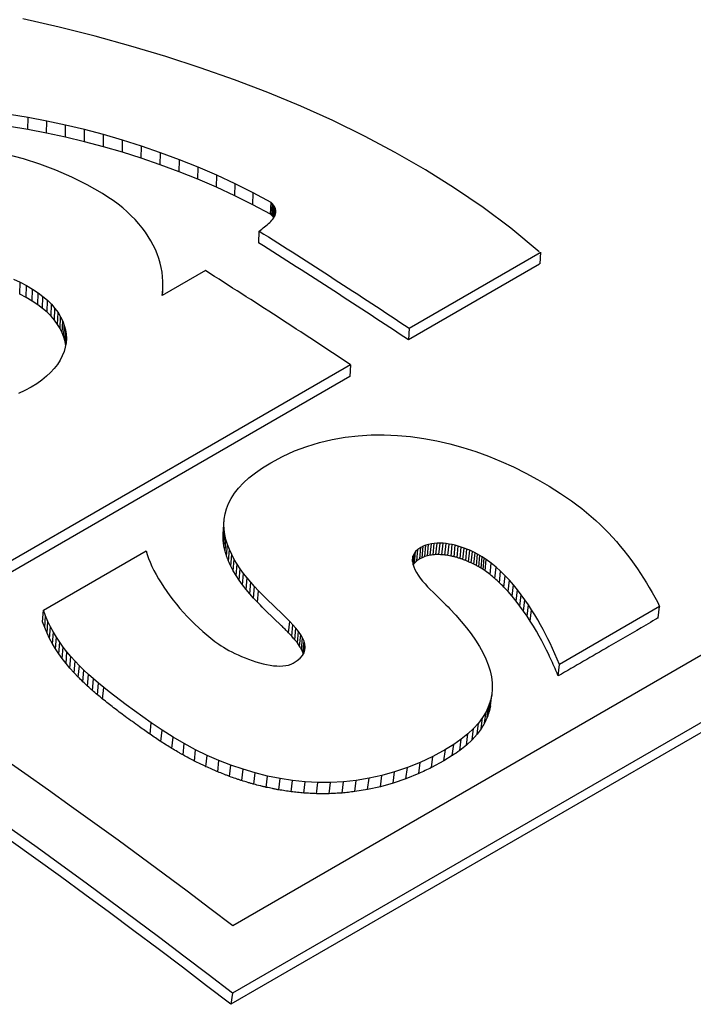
# Model space of a CAD drawing. Header units: millimetres. Extents: x 8 to 428, y 12 to 219.
# Tile 47 of 57: x 386.32 to 388.59, y 100.13 to 103.43. Entities that reach past the tile are written whole.
import ezdxf

# ---------------------------------------------------------------- set-up
doc = ezdxf.new("R2010")
doc.units = ezdxf.units.MM

msp = doc.modelspace()

# ---------------------------------------------------------------- linework, layer by layer
at = {"color": 7, "linetype": 'Continuous', "lineweight": 30}
for p, q in [((386.4564, 103.4085), (386.3344, 103.4368)), ((392.3626, 103.4624), (387.0401, 100.3898)), ((386.5772, 103.378), (386.4564, 103.4085)), ((392.704, 103.4338), (387.0385, 100.1632)), ((386.6966, 103.3453), (386.5772, 103.378)), ((392.6986, 103.3966), (387.0331, 100.126)), ((386.8145, 103.3101), (386.6966, 103.3453)), ((386.9307, 103.2725), (386.8145, 103.3101)), ((387.0451, 103.2323), (386.9307, 103.2725)), ((387.1577, 103.1893), (387.0451, 103.2323)), ((387.2682, 103.1435), (387.1577, 103.1893)), ((387.3765, 103.0947), (387.2682, 103.1435)), ((386.3516, 103.1052), (386.2893, 103.1154)), ((386.3513, 103.0645), (386.3516, 103.1052)), ((386.4145, 103.0933), (386.3516, 103.1052)), ((386.3513, 103.0645), (386.2891, 103.0747)), ((386.4141, 103.0527), (386.4145, 103.0933)), ((386.4778, 103.0798), (386.4145, 103.0933)), ((386.4773, 103.0392), (386.4778, 103.0798)), ((386.5415, 103.0645), (386.4778, 103.0798)), ((387.4826, 103.0429), (387.3765, 103.0947)), ((386.4141, 103.0527), (386.3513, 103.0645)), ((386.4773, 103.0392), (386.4141, 103.0527)), ((386.5409, 103.024), (386.4773, 103.0392)), ((386.5409, 103.024), (386.5415, 103.0645)), ((386.6053, 103.0477), (386.5415, 103.0645)), ((386.6047, 103.0072), (386.6053, 103.0477)), ((386.6693, 103.0291), (386.6053, 103.0477)), ((387.5863, 102.9879), (387.4826, 103.0429)), ((386.6047, 103.0072), (386.5409, 103.024)), ((386.6686, 102.9887), (386.6047, 103.0072)), ((386.6686, 102.9887), (386.6693, 103.0291)), ((386.7332, 103.0088), (386.6693, 103.0291)), ((386.7324, 102.9685), (386.7332, 103.0088)), ((386.797, 102.9869), (386.7332, 103.0088)), ((386.3359, 102.9663), (386.2805, 102.9809)), ((386.7324, 102.9685), (386.6686, 102.9887)), ((386.7961, 102.9466), (386.797, 102.9869)), ((386.8604, 102.9633), (386.797, 102.9869)), ((387.6874, 102.9296), (387.5863, 102.9879)), ((386.3907, 102.9488), (386.3359, 102.9663)), ((386.4449, 102.9285), (386.3907, 102.9488)), ((386.7961, 102.9466), (386.7324, 102.9685)), ((386.8594, 102.9231), (386.7961, 102.9466)), ((386.8594, 102.9231), (386.8604, 102.9633)), ((386.9234, 102.938), (386.8604, 102.9633)), ((386.4983, 102.9052), (386.4449, 102.9285)), ((386.9223, 102.8978), (386.8594, 102.9231)), ((386.9223, 102.8978), (386.9234, 102.938)), ((386.9858, 102.911), (386.9234, 102.938)), ((386.9846, 102.8709), (386.9858, 102.911)), ((387.0476, 102.8824), (386.9858, 102.911)), ((387.7858, 102.868), (387.6874, 102.9296)), ((386.5507, 102.8789), (386.4983, 102.9052)), ((386.6021, 102.8495), (386.5507, 102.8789)), ((386.9846, 102.8709), (386.9223, 102.8978)), ((387.0463, 102.8423), (387.0476, 102.8824)), ((387.1085, 102.852), (387.0476, 102.8824)), ((386.6203, 102.838), (386.6021, 102.8495)), ((387.0463, 102.8423), (386.9846, 102.8709)), ((387.1071, 102.8121), (387.0463, 102.8423)), ((387.1071, 102.8121), (387.1085, 102.852)), ((387.1684, 102.82), (387.1085, 102.852)), ((387.8814, 102.8028), (387.7858, 102.868)), ((386.6377, 102.8261), (386.6203, 102.838)), ((386.6542, 102.8139), (386.6377, 102.8261)), ((386.6699, 102.8014), (386.6542, 102.8139)), ((387.1669, 102.7801), (387.1071, 102.8121)), ((387.1669, 102.7801), (387.1684, 102.82)), ((387.1731, 102.8156), (387.1684, 102.82)), ((387.1716, 102.7757), (387.1731, 102.8156)), ((387.177, 102.8111), (387.1731, 102.8156)), ((387.1754, 102.7712), (387.177, 102.8111)), ((387.18, 102.8067), (387.177, 102.8111)), ((386.6847, 102.7885), (386.6699, 102.8014)), ((386.6987, 102.7754), (386.6847, 102.7885)), ((386.7118, 102.762), (386.6987, 102.7754)), ((387.1786, 102.7701), (387.18, 102.8067)), ((387.1799, 102.7724), (387.1819, 102.7765)), ((387.1822, 102.8023), (387.18, 102.8067)), ((387.1812, 102.775), (387.1822, 102.8023)), ((387.1819, 102.7765), (387.1834, 102.7807)), ((387.1838, 102.7979), (387.1822, 102.8023)), ((387.1831, 102.7798), (387.1838, 102.7979)), ((387.1834, 102.7807), (387.1844, 102.785)), ((387.1846, 102.7935), (387.1838, 102.7979)), ((387.1842, 102.7844), (387.1846, 102.7935)), ((387.1844, 102.785), (387.1848, 102.7892)), ((387.1848, 102.7892), (387.1846, 102.7935)), ((387.9741, 102.7339), (387.8814, 102.8028)), ((386.7241, 102.7483), (386.7118, 102.762)), ((386.7355, 102.7344), (386.7241, 102.7483)), ((387.1469, 102.7375), (387.1514, 102.7411)), ((387.1514, 102.7411), (387.1558, 102.7448)), ((387.1558, 102.7448), (387.1601, 102.7486)), ((387.1601, 102.7486), (387.1641, 102.7524)), ((387.1641, 102.7524), (387.1679, 102.7563)), ((387.1679, 102.7563), (387.1714, 102.7602)), ((387.1714, 102.7602), (387.1746, 102.7642)), ((387.1746, 102.7642), (387.1775, 102.7683)), ((387.1775, 102.7683), (387.1799, 102.7724)), ((386.746, 102.7203), (386.7355, 102.7344)), ((386.7557, 102.7059), (386.746, 102.7203)), ((387.1269, 102.684), (387.1285, 102.7238)), ((387.1285, 102.7238), (387.1377, 102.7305)), ((387.1377, 102.7305), (387.1423, 102.734)), ((387.1423, 102.734), (387.1469, 102.7375)), ((388.0701, 102.6534), (387.9741, 102.7339)), ((386.7645, 102.6914), (386.7557, 102.7059)), ((386.7725, 102.6766), (386.7645, 102.6914)), ((386.7796, 102.6617), (386.7725, 102.6766)), ((386.7858, 102.6467), (386.7796, 102.6617)), ((386.7912, 102.6315), (386.7858, 102.6467)), ((387.6332, 102.3974), (388.0731, 102.6514)), ((388.0748, 102.6524), (388.0722, 102.6131)), ((386.7957, 102.6162), (386.7912, 102.6315)), ((386.7993, 102.6008), (386.7957, 102.6162)), ((388.0707, 102.6123), (387.6306, 102.3582)), ((386.8021, 102.5853), (386.7993, 102.6008)), ((386.804, 102.5697), (386.8021, 102.5853)), ((386.9477, 102.5907), (386.8029, 102.5071)), ((386.3022, 102.5618), (386.3246, 102.5516)), ((386.3234, 102.5115), (386.3246, 102.5516)), ((386.3246, 102.5516), (386.3462, 102.5405)), ((386.805, 102.5541), (386.804, 102.5697)), ((386.8052, 102.5385), (386.805, 102.5541)), ((386.345, 102.5004), (386.3234, 102.5115)), ((386.345, 102.5004), (386.3462, 102.5405)), ((386.3462, 102.5405), (386.3668, 102.5283)), ((386.3655, 102.4882), (386.3668, 102.5283)), ((386.3668, 102.5283), (386.3852, 102.5164)), ((386.3839, 102.4763), (386.3852, 102.5164)), ((386.3852, 102.5164), (386.4018, 102.5039)), ((386.8029, 102.5071), (386.8044, 102.5228)), ((386.8038, 102.5076), (386.8044, 102.5228)), ((386.8039, 102.5077), (386.8052, 102.5385)), ((386.8044, 102.5228), (386.8052, 102.5385)), ((386.3655, 102.4882), (386.345, 102.5004)), ((386.3839, 102.4763), (386.3655, 102.4882)), ((386.4005, 102.4639), (386.4018, 102.5039)), ((386.4018, 102.5039), (386.4168, 102.491)), ((386.4155, 102.451), (386.4168, 102.491)), ((386.4168, 102.491), (386.4302, 102.4777)), ((386.4289, 102.4377), (386.4302, 102.4777)), ((386.4302, 102.4777), (386.4421, 102.4641)), ((386.4005, 102.4639), (386.3839, 102.4763)), ((386.4155, 102.451), (386.4005, 102.4639)), ((386.4289, 102.4377), (386.4155, 102.451)), ((386.4407, 102.4241), (386.4421, 102.4641)), ((386.4421, 102.4641), (386.4523, 102.4501)), ((386.4509, 102.4102), (386.4523, 102.4501)), ((386.4523, 102.4501), (386.461, 102.4359)), ((386.4407, 102.4241), (386.4289, 102.4377)), ((386.4509, 102.4102), (386.4407, 102.4241)), ((386.4595, 102.396), (386.461, 102.4359)), ((386.461, 102.4359), (386.4681, 102.4215)), ((386.4666, 102.3816), (386.4681, 102.4215)), ((386.4681, 102.4215), (386.4735, 102.4069)), ((386.4595, 102.396), (386.4509, 102.4102)), ((386.4666, 102.3816), (386.4595, 102.396)), ((386.472, 102.367), (386.4666, 102.3816)), ((386.472, 102.367), (386.4735, 102.4069)), ((386.4735, 102.4069), (386.4774, 102.3922)), ((386.4758, 102.3524), (386.4774, 102.3922)), ((386.4774, 102.3922), (386.4797, 102.3775)), ((386.4782, 102.3413), (386.4797, 102.3775)), ((386.4797, 102.3775), (386.4803, 102.3627)), ((387.6332, 102.3974), (387.6306, 102.3582)), ((386.4758, 102.3524), (386.472, 102.367)), ((386.4781, 102.3376), (386.4758, 102.3524)), ((386.4794, 102.3479), (386.4768, 102.3332)), ((386.4803, 102.3627), (386.4794, 102.3479)), ((386.4726, 102.3186), (386.4668, 102.3041)), ((386.4768, 102.3332), (386.4726, 102.3186)), ((386.4594, 102.2898), (386.4504, 102.2758)), ((386.4668, 102.3041), (386.4594, 102.2898)), ((387.4361, 102.2744), (386.1681, 101.5424)), ((386.4274, 102.2487), (386.4135, 102.2357)), ((386.4397, 102.2621), (386.4274, 102.2487)), ((386.4504, 102.2758), (386.4397, 102.2621)), ((387.4361, 102.2744), (387.4335, 102.2352)), ((387.4335, 102.2352), (386.1655, 101.5032)), ((386.398, 102.2231), (386.3808, 102.211)), ((386.4135, 102.2357), (386.398, 102.2231)), ((386.3413, 102.1882), (386.3199, 102.178)), ((386.362, 102.1994), (386.3413, 102.1882)), ((386.3808, 102.211), (386.362, 102.1994)), ((387.3314, 102.0132), (387.3741, 102.0234)), ((387.3741, 102.0234), (387.4173, 102.031)), ((387.4173, 102.031), (387.4609, 102.0361)), ((387.4609, 102.0361), (387.5048, 102.0388)), ((387.5048, 102.0388), (387.5489, 102.0391)), ((387.5489, 102.0391), (387.5932, 102.0372)), ((387.5932, 102.0372), (387.6375, 102.0331)), ((387.6375, 102.0331), (387.6818, 102.0269)), ((387.6818, 102.0269), (387.726, 102.0187)), ((387.726, 102.0187), (387.77, 102.0085)), ((387.2072, 101.9665), (387.2478, 101.9849)), ((387.2478, 101.9849), (387.2893, 102.0004)), ((387.2893, 102.0004), (387.3314, 102.0132)), ((387.77, 102.0085), (387.8137, 101.9964)), ((387.8137, 101.9964), (387.857, 101.9826)), ((387.857, 101.9826), (387.8998, 101.967)), ((387.1673, 101.9452), (387.2072, 101.9665)), ((387.8998, 101.967), (387.9421, 101.9498)), ((387.9421, 101.9498), (387.9837, 101.9311)), ((387.1158, 101.9117), (387.1401, 101.9285)), ((387.1401, 101.9285), (387.1673, 101.9452)), ((387.9837, 101.9311), (388.0246, 101.9108)), ((387.0756, 101.8775), (387.0943, 101.8947)), ((387.0943, 101.8947), (387.1158, 101.9117)), ((388.0246, 101.9108), (388.0646, 101.8892)), ((388.0646, 101.8892), (388.1038, 101.8663)), ((387.0458, 101.8429), (387.0594, 101.8602)), ((387.0594, 101.8602), (387.0756, 101.8775)), ((388.1038, 101.8663), (388.1419, 101.8422)), ((387.0256, 101.8081), (387.0345, 101.8255)), ((387.0345, 101.8255), (387.0458, 101.8429)), ((388.1419, 101.8422), (388.179, 101.8169)), ((388.179, 101.8169), (388.1961, 101.8044)), ((387.014, 101.7732), (387.0187, 101.7906)), ((387.0187, 101.7906), (387.0256, 101.8081)), ((388.1961, 101.8044), (388.2128, 101.7916)), ((388.2128, 101.7916), (388.229, 101.7786)), ((387.0081, 101.7169), (387.0111, 101.7558)), ((387.0101, 101.7385), (387.0111, 101.7558)), ((387.0111, 101.7558), (387.014, 101.7732)), ((388.229, 101.7786), (388.2447, 101.7652)), ((388.2447, 101.7652), (388.2599, 101.7516)), ((388.2599, 101.7516), (388.2747, 101.7378)), ((387.0071, 101.6996), (387.0101, 101.7385)), ((387.0078, 101.6823), (387.0109, 101.7212)), ((387.0109, 101.7212), (387.0101, 101.7385)), ((387.0132, 101.7041), (387.0109, 101.7212)), ((388.2747, 101.7378), (388.2891, 101.7237)), ((388.2891, 101.7237), (388.303, 101.7094)), ((387.0101, 101.6652), (387.0132, 101.7041)), ((387.017, 101.6871), (387.0132, 101.7041)), ((387.0139, 101.6482), (387.017, 101.6871)), ((387.0222, 101.6702), (387.017, 101.6871)), ((388.303, 101.7094), (388.3165, 101.6949)), ((388.3165, 101.6949), (388.3295, 101.6803)), ((387.019, 101.6314), (387.0222, 101.6702)), ((387.0287, 101.6535), (387.0222, 101.6702)), ((387.0255, 101.6147), (387.0287, 101.6535)), ((387.0363, 101.637), (387.0287, 101.6535)), ((387.6622, 101.6539), (387.6547, 101.6468)), ((387.6585, 101.6155), (387.6622, 101.6539)), ((387.672, 101.6605), (387.6622, 101.6539)), ((387.6683, 101.6221), (387.672, 101.6605)), ((387.6804, 101.6648), (387.672, 101.6605)), ((387.6766, 101.6264), (387.6804, 101.6648)), ((387.6891, 101.6683), (387.6804, 101.6648)), ((387.6853, 101.6299), (387.6891, 101.6683)), ((387.6981, 101.671), (387.6891, 101.6683)), ((387.6943, 101.6326), (387.6981, 101.671)), ((387.7074, 101.673), (387.6981, 101.671)), ((387.7036, 101.6346), (387.7074, 101.673)), ((387.717, 101.6744), (387.7074, 101.673)), ((387.7132, 101.636), (387.717, 101.6744)), ((387.7268, 101.6751), (387.717, 101.6744)), ((387.723, 101.6367), (387.7268, 101.6751)), ((387.7367, 101.6752), (387.7268, 101.6751)), ((387.7329, 101.6368), (387.7367, 101.6752)), ((387.7468, 101.6748), (387.7367, 101.6752)), ((387.743, 101.6364), (387.7468, 101.6748)), ((387.7569, 101.6738), (387.7468, 101.6748)), ((387.7531, 101.6354), (387.7569, 101.6738)), ((387.7672, 101.6723), (387.7569, 101.6738)), ((387.7633, 101.6339), (387.7672, 101.6723)), ((387.7774, 101.6703), (387.7672, 101.6723)), ((387.7735, 101.632), (387.7774, 101.6703)), ((387.7875, 101.668), (387.7774, 101.6703)), ((387.7837, 101.6296), (387.7875, 101.668)), ((387.7976, 101.6652), (387.7875, 101.668)), ((387.7938, 101.6269), (387.7976, 101.6652)), ((387.8076, 101.6621), (387.7976, 101.6652)), ((387.8038, 101.6238), (387.8076, 101.6621)), ((387.8175, 101.6587), (387.8076, 101.6621)), ((387.8136, 101.6204), (387.8175, 101.6587)), ((387.8271, 101.6551), (387.8175, 101.6587)), ((387.8232, 101.6168), (387.8271, 101.6551)), ((387.8365, 101.6512), (387.8271, 101.6551)), ((387.8326, 101.6129), (387.8365, 101.6512)), ((387.8456, 101.6471), (387.8365, 101.6512)), ((388.3295, 101.6803), (388.3422, 101.6654)), ((388.3422, 101.6654), (388.3545, 101.6504)), ((388.3545, 101.6504), (388.3664, 101.6352)), ((386.4033, 101.4498), (386.7487, 101.6492)), ((386.7487, 101.6492), (386.7522, 101.6368)), ((386.7522, 101.6368), (386.7565, 101.624)), ((386.7565, 101.624), (386.7617, 101.6108)), ((387.0331, 101.5983), (387.0363, 101.637)), ((387.045, 101.6208), (387.0363, 101.637)), ((387.0417, 101.582), (387.045, 101.6208)), ((387.0546, 101.6048), (387.045, 101.6208)), ((387.6438, 101.6229), (387.6437, 101.6142)), ((387.6456, 101.6312), (387.6438, 101.6229)), ((387.6438, 101.6134), (387.6456, 101.6312)), ((387.6492, 101.6392), (387.6456, 101.6312)), ((387.6458, 101.6052), (387.6492, 101.6392)), ((387.6547, 101.6468), (387.6492, 101.6392)), ((387.6509, 101.6084), (387.6547, 101.6468)), ((387.6683, 101.6221), (387.6585, 101.6155)), ((387.6766, 101.6264), (387.6683, 101.6221)), ((387.6853, 101.6299), (387.6766, 101.6264)), ((387.8417, 101.6088), (387.8456, 101.6471)), ((387.8544, 101.6428), (387.8456, 101.6471)), ((387.8504, 101.6045), (387.8544, 101.6428)), ((387.8628, 101.6384), (387.8544, 101.6428)), ((387.8589, 101.6001), (387.8628, 101.6384)), ((387.8708, 101.6339), (387.8628, 101.6384)), ((387.8669, 101.5957), (387.8708, 101.6339)), ((387.8784, 101.6294), (387.8708, 101.6339)), ((387.8744, 101.5912), (387.8784, 101.6294)), ((387.8855, 101.6249), (387.8784, 101.6294)), ((387.8815, 101.5866), (387.8855, 101.6249)), ((387.8921, 101.6204), (387.8855, 101.6249)), ((387.8881, 101.5822), (387.8921, 101.6204)), ((387.9088, 101.608), (387.8921, 101.6204)), ((388.3664, 101.6352), (388.378, 101.6199)), ((388.378, 101.6199), (388.3892, 101.6044)), ((386.7617, 101.6108), (386.7677, 101.5973)), ((386.7677, 101.5973), (386.7744, 101.5836)), ((386.7744, 101.5836), (386.7819, 101.5697)), ((387.0417, 101.582), (387.0331, 101.5983)), ((387.0513, 101.5661), (387.0546, 101.6048)), ((387.065, 101.5891), (387.0546, 101.6048)), ((387.0617, 101.5504), (387.065, 101.5891)), ((387.0762, 101.5737), (387.065, 101.5891)), ((387.6437, 101.6142), (387.6451, 101.6052)), ((387.6451, 101.6052), (387.648, 101.596)), ((387.648, 101.596), (387.652, 101.5866)), ((387.652, 101.5866), (387.6572, 101.577)), ((387.8815, 101.5866), (387.8744, 101.5912)), ((387.8881, 101.5822), (387.8815, 101.5866)), ((387.9047, 101.5697), (387.9088, 101.608)), ((387.9249, 101.5947), (387.9088, 101.608)), ((387.9208, 101.5565), (387.9249, 101.5947)), ((387.9404, 101.5806), (387.9249, 101.5947)), ((388.3892, 101.6044), (388.4, 101.5888)), ((388.4, 101.5888), (388.4105, 101.5732)), ((386.7819, 101.5697), (386.79, 101.5556)), ((386.79, 101.5556), (386.7987, 101.5414)), ((387.0513, 101.5661), (387.0417, 101.582)), ((387.0617, 101.5504), (387.0513, 101.5661)), ((387.0728, 101.535), (387.0617, 101.5504)), ((387.0728, 101.535), (387.0762, 101.5737)), ((387.0879, 101.5586), (387.0762, 101.5737)), ((387.0845, 101.5199), (387.0879, 101.5586)), ((387.1002, 101.5439), (387.0879, 101.5586)), ((387.6572, 101.577), (387.6633, 101.5674)), ((387.6633, 101.5674), (387.6703, 101.5577)), ((387.6703, 101.5577), (387.678, 101.548)), ((387.9047, 101.5697), (387.8881, 101.5822)), ((387.9363, 101.5424), (387.9404, 101.5806)), ((387.9553, 101.5659), (387.9404, 101.5806)), ((387.9512, 101.5277), (387.9553, 101.5659)), ((387.9698, 101.5506), (387.9553, 101.5659)), ((387.9656, 101.5124), (387.9698, 101.5506)), ((387.9836, 101.5348), (387.9698, 101.5506)), ((388.4105, 101.5732), (388.4207, 101.5574)), ((388.4207, 101.5574), (388.4306, 101.5416)), ((386.7987, 101.5414), (386.8081, 101.5271)), ((386.8081, 101.5271), (386.818, 101.5127)), ((387.0845, 101.5199), (387.0728, 101.535)), ((387.0967, 101.5052), (387.0845, 101.5199)), ((387.0967, 101.5052), (387.1002, 101.5439)), ((387.1129, 101.5295), (387.1002, 101.5439)), ((387.1094, 101.4908), (387.1129, 101.5295)), ((387.1261, 101.5153), (387.1129, 101.5295)), ((387.678, 101.548), (387.6863, 101.5383)), ((387.6863, 101.5383), (387.695, 101.5287)), ((387.695, 101.5287), (387.7039, 101.5193)), ((387.7039, 101.5193), (387.7131, 101.5101)), ((387.9656, 101.5124), (387.9512, 101.5277)), ((387.9794, 101.4967), (387.9836, 101.5348)), ((387.9969, 101.5186), (387.9836, 101.5348)), ((387.9926, 101.4805), (387.9969, 101.5186)), ((388.0096, 101.502), (387.9969, 101.5186)), ((388.4306, 101.5416), (388.4402, 101.5258)), ((388.4402, 101.5258), (388.4495, 101.5098)), ((386.818, 101.5127), (386.8284, 101.4984)), ((386.8284, 101.4984), (386.8393, 101.4842)), ((386.8393, 101.4842), (386.8507, 101.4701)), ((387.1094, 101.4908), (387.0967, 101.5052)), ((387.1226, 101.4767), (387.1094, 101.4908)), ((387.1226, 101.4767), (387.1261, 101.5153)), ((387.1396, 101.5015), (387.1261, 101.5153)), ((387.1534, 101.488), (387.1396, 101.5015)), ((387.2071, 101.4365), (387.1534, 101.488)), ((387.7131, 101.5101), (387.7222, 101.5011)), ((387.7222, 101.5011), (387.7563, 101.4685)), ((387.9794, 101.4967), (387.9656, 101.5124)), ((387.9926, 101.4805), (387.9794, 101.4967)), ((388.0053, 101.464), (388.0096, 101.502)), ((388.0218, 101.4853), (388.0096, 101.502)), ((388.0175, 101.4473), (388.0218, 101.4853)), ((388.0335, 101.4684), (388.0218, 101.4853)), ((388.4495, 101.5098), (388.4585, 101.4939)), ((388.4585, 101.4939), (388.4672, 101.4779)), ((386.8507, 101.4701), (386.8624, 101.4561)), ((386.8624, 101.4561), (386.8745, 101.4423)), ((387.7563, 101.4685), (387.7635, 101.4614)), ((387.7635, 101.4614), (387.7699, 101.4548)), ((387.7699, 101.4548), (387.7895, 101.4336)), ((388.0053, 101.464), (387.9926, 101.4805)), ((388.0175, 101.4473), (388.0053, 101.464)), ((388.0291, 101.4304), (388.0335, 101.4684)), ((388.0445, 101.4514), (388.0335, 101.4684)), ((388.0401, 101.4135), (388.0445, 101.4514)), ((388.0551, 101.4345), (388.0445, 101.4514)), ((388.475, 101.4621), (388.1386, 101.2671)), ((388.4672, 101.4779), (388.475, 101.4621)), ((388.4702, 101.4244), (388.475, 101.4621)), ((386.4003, 101.4109), (386.4033, 101.4498)), ((386.4105, 101.4307), (386.4033, 101.4498)), ((386.4075, 101.3917), (386.4105, 101.4307)), ((386.4185, 101.412), (386.4105, 101.4307)), ((386.8745, 101.4423), (386.8869, 101.4288)), ((386.8869, 101.4288), (386.8996, 101.4156)), ((387.2034, 101.398), (387.1498, 101.4494)), ((387.2195, 101.4243), (387.2071, 101.4365)), ((387.2313, 101.4124), (387.2195, 101.4243)), ((387.7895, 101.4336), (387.808, 101.4124)), ((388.0291, 101.4304), (388.0175, 101.4473)), ((388.0401, 101.4135), (388.0291, 101.4304)), ((388.065, 101.4177), (388.0551, 101.4345)), ((386.4075, 101.3917), (386.4003, 101.4109)), ((386.4154, 101.3731), (386.4075, 101.3917)), ((386.4154, 101.3731), (386.4185, 101.412)), ((386.4273, 101.3939), (386.4185, 101.412)), ((386.4242, 101.355), (386.4273, 101.3939)), ((386.4368, 101.3763), (386.4273, 101.3939)), ((386.8996, 101.4156), (386.9125, 101.4027)), ((386.9125, 101.4027), (386.9257, 101.3902)), ((386.9257, 101.3902), (386.939, 101.3782)), ((387.2276, 101.3739), (387.2313, 101.4124)), ((387.2422, 101.4007), (387.2313, 101.4124)), ((387.2385, 101.3623), (387.2422, 101.4007)), ((387.2522, 101.3893), (387.2422, 101.4007)), ((387.2484, 101.3509), (387.2522, 101.3893)), ((387.261, 101.3781), (387.2522, 101.3893)), ((387.808, 101.4124), (387.8253, 101.3913)), ((387.8253, 101.3913), (387.8413, 101.3702)), ((388.0506, 101.3966), (388.0401, 101.4135)), ((388.0606, 101.3798), (388.0506, 101.3966)), ((388.0744, 101.4011), (388.065, 101.4177)), ((388.0833, 101.3849), (388.0744, 101.4011)), ((388.0916, 101.369), (388.0833, 101.3849)), ((386.4242, 101.355), (386.4154, 101.3731)), ((386.4337, 101.3374), (386.4242, 101.355)), ((386.4337, 101.3374), (386.4368, 101.3763)), ((386.4471, 101.3591), (386.4368, 101.3763)), ((386.444, 101.3203), (386.4471, 101.3591)), ((386.4582, 101.3424), (386.4471, 101.3591)), ((386.939, 101.3782), (386.9524, 101.3667)), ((386.9524, 101.3667), (386.9659, 101.3557)), ((386.9659, 101.3557), (386.9794, 101.3453)), ((387.2572, 101.3398), (387.261, 101.3781)), ((387.2686, 101.3672), (387.261, 101.3781)), ((387.2647, 101.3289), (387.2686, 101.3672)), ((387.2747, 101.3566), (387.2686, 101.3672)), ((387.2709, 101.3182), (387.2747, 101.3566)), ((387.2794, 101.3462), (387.2747, 101.3566)), ((387.8413, 101.3702), (387.8559, 101.3492)), ((388.0699, 101.3632), (388.0606, 101.3798)), ((388.0788, 101.347), (388.0699, 101.3632)), ((388.0994, 101.3536), (388.0916, 101.369)), ((388.1066, 101.3388), (388.0994, 101.3536)), ((386.444, 101.3203), (386.4337, 101.3374)), ((386.455, 101.3035), (386.444, 101.3203)), ((386.455, 101.3035), (386.4582, 101.3424)), ((386.47, 101.326), (386.4582, 101.3424)), ((386.4668, 101.2872), (386.47, 101.326)), ((386.4825, 101.3099), (386.47, 101.326)), ((386.9794, 101.3453), (386.993, 101.3355)), ((386.993, 101.3355), (387.0003, 101.3306)), ((387.0003, 101.3306), (387.0084, 101.3255)), ((387.0084, 101.3255), (387.0172, 101.3203)), ((387.0172, 101.3203), (387.0267, 101.3151)), ((387.2572, 101.3398), (387.2484, 101.3509)), ((387.2647, 101.3289), (387.2572, 101.3398)), ((387.2755, 101.3079), (387.2794, 101.3462)), ((387.2823, 101.3361), (387.2794, 101.3462)), ((387.2795, 101.3085), (387.2823, 101.3361)), ((387.2834, 101.3262), (387.2823, 101.3361)), ((387.2823, 101.3161), (387.2834, 101.3262)), ((387.2825, 101.3165), (387.2834, 101.3262)), ((387.8559, 101.3492), (387.8691, 101.3284)), ((387.8691, 101.3284), (387.8806, 101.3076)), ((388.0871, 101.3311), (388.0788, 101.347)), ((388.0948, 101.3158), (388.0871, 101.3311)), ((388.1386, 101.2671), (388.1066, 101.3388)), ((386.4668, 101.2872), (386.455, 101.3035)), ((386.4792, 101.2712), (386.4668, 101.2872)), ((386.4792, 101.2712), (386.4825, 101.3099)), ((386.4956, 101.2942), (386.4825, 101.3099)), ((386.4923, 101.2555), (386.4956, 101.2942)), ((386.5095, 101.2788), (386.4956, 101.2942)), ((387.0267, 101.3151), (387.0368, 101.3099)), ((387.0368, 101.3099), (387.0473, 101.3047)), ((387.0473, 101.3047), (387.0583, 101.2996)), ((387.0583, 101.2996), (387.0697, 101.2946)), ((387.0697, 101.2946), (387.0813, 101.2898)), ((387.0813, 101.2898), (387.0932, 101.2852)), ((387.2562, 101.2805), (387.2665, 101.2891)), ((387.2665, 101.2891), (387.2742, 101.298)), ((387.2742, 101.298), (387.2795, 101.3072)), ((387.2795, 101.3072), (387.2825, 101.3165)), ((387.8806, 101.3076), (387.8905, 101.287)), ((387.8905, 101.287), (387.8987, 101.2665)), ((388.102, 101.301), (388.0948, 101.3158)), ((386.4923, 101.2555), (386.4792, 101.2712)), ((386.5062, 101.24), (386.4923, 101.2555)), ((386.5062, 101.24), (386.5095, 101.2788)), ((386.524, 101.2635), (386.5095, 101.2788)), ((386.5206, 101.2248), (386.524, 101.2635)), ((386.5391, 101.2485), (386.524, 101.2635)), ((387.0932, 101.2852), (387.1052, 101.2809)), ((387.1052, 101.2809), (387.1173, 101.277)), ((387.1173, 101.277), (387.1294, 101.2734)), ((387.1294, 101.2734), (387.1415, 101.2702)), ((387.1415, 101.2702), (387.1534, 101.2675)), ((387.1534, 101.2675), (387.1651, 101.2653)), ((387.1651, 101.2653), (387.1766, 101.2636)), ((387.1766, 101.2636), (387.1877, 101.2626)), ((387.1877, 101.2626), (387.1984, 101.2622)), ((387.1984, 101.2622), (387.2086, 101.2626)), ((387.2086, 101.2626), (387.2183, 101.2637)), ((387.2183, 101.2637), (387.2273, 101.2656)), ((387.2273, 101.2656), (387.2356, 101.2684)), ((387.2356, 101.2684), (387.2432, 101.2721)), ((387.2432, 101.2721), (387.2562, 101.2805)), ((387.8987, 101.2665), (387.905, 101.2461)), ((388.1338, 101.2294), (388.1386, 101.2671)), ((386.5206, 101.2248), (386.5062, 101.24)), ((386.5358, 101.2098), (386.5391, 101.2485)), ((386.5549, 101.2337), (386.5391, 101.2485)), ((386.5515, 101.195), (386.5549, 101.2337)), ((386.5713, 101.219), (386.5549, 101.2337)), ((387.905, 101.2461), (387.9094, 101.2259)), ((387.9094, 101.2259), (387.9119, 101.2058)), ((386.5679, 101.1803), (386.5713, 101.219)), ((386.5883, 101.2044), (386.5713, 101.219)), ((386.5848, 101.1658), (386.5883, 101.2044)), ((386.6059, 101.1898), (386.5883, 101.2044)), ((386.6024, 101.1512), (386.6059, 101.1898)), ((386.6241, 101.1753), (386.6059, 101.1898)), ((387.9119, 101.2058), (387.9123, 101.1859)), ((386.6428, 101.1608), (386.6241, 101.1753)), ((386.662, 101.1462), (386.6428, 101.1608)), ((387.9058, 101.1285), (387.9105, 101.1662)), ((387.9105, 101.1662), (387.9064, 101.1467)), ((387.9123, 101.1859), (387.9105, 101.1662)), ((386.6818, 101.1316), (386.662, 101.1462)), ((386.7658, 101.0715), (386.6818, 101.1316)), ((387.9, 101.1274), (387.8912, 101.1084)), ((387.8953, 101.0897), (387.9, 101.1274)), ((387.9064, 101.1467), (387.9, 101.1274)), ((387.9017, 101.109), (387.9064, 101.1467)), ((387.9058, 101.1285), (387.9017, 101.109)), ((387.8799, 101.0895), (387.866, 101.0709)), ((387.8751, 101.0518), (387.8799, 101.0895)), ((387.8912, 101.1084), (387.8799, 101.0895)), ((387.8864, 101.0707), (387.8912, 101.1084)), ((386.762, 101.0331), (386.7658, 101.0715)), ((386.802, 101.0469), (386.7658, 101.0715)), ((387.866, 101.0709), (387.8494, 101.0525)), ((387.8612, 101.0332), (387.866, 101.0709)), ((386.798, 101.0086), (386.802, 101.0469)), ((386.8389, 101.0237), (386.802, 101.0469)), ((386.8349, 100.9854), (386.8389, 101.0237)), ((386.8766, 101.0018), (386.8389, 101.0237)), ((387.8301, 101.0344), (387.8079, 101.0166)), ((387.8252, 100.9968), (387.8301, 101.0344)), ((387.8494, 101.0525), (387.8301, 101.0344)), ((387.8446, 101.0149), (387.8494, 101.0525)), ((387.8612, 101.0332), (387.8446, 101.0149)), ((386.8725, 100.9636), (386.8766, 101.0018)), ((386.9149, 100.9814), (386.8766, 101.0018)), ((387.7827, 100.999), (387.7546, 100.9817)), ((387.7779, 100.9613), (387.7827, 100.999)), ((387.8079, 101.0166), (387.7827, 100.999)), ((387.803, 100.9789), (387.8079, 101.0166)), ((387.8446, 101.0149), (387.8252, 100.9968)), ((386.9108, 100.9432), (386.9149, 100.9814)), ((386.9539, 100.9624), (386.9149, 100.9814)), ((386.9497, 100.9243), (386.9539, 100.9624)), ((386.9935, 100.9451), (386.9539, 100.9624)), ((387.7123, 100.9588), (387.6697, 100.9387)), ((387.7074, 100.9211), (387.7123, 100.9588)), ((387.7546, 100.9817), (387.7123, 100.9588)), ((387.7498, 100.9441), (387.7546, 100.9817)), ((387.7779, 100.9613), (387.7498, 100.9441)), ((386.9892, 100.907), (386.9935, 100.9451)), ((387.0336, 100.9294), (386.9935, 100.9451)), ((387.0293, 100.8913), (387.0336, 100.9294)), ((387.0743, 100.9154), (387.0336, 100.9294)), ((387.6697, 100.9387), (387.6269, 100.9213)), ((387.6649, 100.901), (387.6697, 100.9387)), ((387.7498, 100.9441), (387.7074, 100.9211)), ((387.0699, 100.8774), (387.0743, 100.9154)), ((387.1153, 100.9032), (387.0743, 100.9154)), ((387.1109, 100.8652), (387.1153, 100.9032)), ((387.1568, 100.8928), (387.1153, 100.9032)), ((387.1524, 100.8549), (387.1568, 100.8928)), ((387.1987, 100.8844), (387.1568, 100.8928)), ((387.541, 100.8946), (387.4979, 100.8852)), ((387.5362, 100.857), (387.541, 100.8946)), ((387.584, 100.9067), (387.541, 100.8946)), ((387.5792, 100.869), (387.584, 100.9067)), ((387.6269, 100.9213), (387.584, 100.9067)), ((387.6221, 100.8837), (387.6269, 100.9213)), ((387.6649, 100.901), (387.6221, 100.8837)), ((387.1942, 100.8465), (387.1987, 100.8844)), ((387.2409, 100.878), (387.1987, 100.8844)), ((387.2363, 100.8401), (387.2409, 100.878)), ((387.2833, 100.8736), (387.2409, 100.878)), ((387.2787, 100.8358), (387.2833, 100.8736)), ((387.326, 100.8713), (387.2833, 100.8736)), ((387.3213, 100.8336), (387.326, 100.8713)), ((387.3688, 100.8713), (387.326, 100.8713)), ((387.3641, 100.8335), (387.3688, 100.8713)), ((387.4118, 100.8736), (387.3688, 100.8713)), ((387.4071, 100.8358), (387.4118, 100.8736)), ((387.4548, 100.8781), (387.4118, 100.8736)), ((387.4501, 100.8404), (387.4548, 100.8781)), ((387.4979, 100.8852), (387.4548, 100.8781)), ((387.4931, 100.8475), (387.4979, 100.8852)), ((387.5362, 100.8569), (387.4931, 100.8474)), ((387.5792, 100.869), (387.5362, 100.8569)), ((387.6221, 100.8837), (387.5792, 100.869)), ((387.4931, 100.8474), (387.4501, 100.8404)), ((387.0385, 100.1632), (387.0331, 100.126))]:
    msp.add_line(p, q, dxfattribs=at)
at = {"color": 7, "linetype": 'Continuous', "lineweight": 30, "flags": 128}
for points in [[(387.8953, 101.0897), (387.8931, 101.085), (387.8909, 101.0802), (387.8864, 101.0707)], [(387.8864, 101.0707), (387.8836, 101.0659), (387.8808, 101.0612), (387.8751, 101.0518)], [(387.8751, 101.0518), (387.8716, 101.0472), (387.8682, 101.0425), (387.8612, 101.0332)], [(387.8252, 100.9968), (387.8197, 100.9923), (387.8141, 100.9878), (387.803, 100.9789)]]:
    msp.add_lwpolyline(points, dxfattribs=at)
at = {"color": 7, "linetype": 'Continuous', "lineweight": 30}
for centre, radius, start, end in [((372.2593, 80.9226), 24.4426, 52.79187, 67.2135), ((372.0796, 80.7797), 24.4845, 52.34133, 67.66405), ((372.1114, 80.7944), 24.4206, 52.33601, 67.66937), ((372.8567, 80.0653), 26.744, 56.46694, 57.75208)]:
    msp.add_arc(centre, radius, start, end, dxfattribs=at)
for centre, major_axis, ratio, start_param, end_param in [((386.3764, 82.026), (-9.3353, 24.553), 0.450474, 5.527206, 5.52753), ((386.3752, 82.0253), (-8.0242, 25.2783), 0.392358, 5.540187, 5.540488), ((386.3735, 82.0243), (-6.695, 26.0311), 0.328877, 5.545454, 5.545641), ((385.727, 81.6511), (85.3292, 27.6723), 0.205948, 1.481099, 1.481205), ((385.7341, 81.6552), (64.8816, 16.0967), 0.284429, 1.470062, 1.470205), ((385.7408, 81.6591), (53.5394, 9.5359), 0.357087, 1.470506, 1.470684), ((385.7471, 81.6627), (46.3244, 5.1406), 0.422949, 1.481277, 1.481488), ((385.753, 81.6661), (41.3111, 1.8217), 0.481526, 1.501631, 1.501872), ((385.7585, 81.6693), (37.5899, -0.9223), 0.532576, 1.53105, 1.531319), ((385.7637, 81.6723), (34.6691, -3.3467), 0.57599, 1.569015, 1.569308), ((385.7685, 81.6751), (32.2558, -5.5833), 0.611752, 1.614755, 1.61507), ((385.7729, 81.6777), (30.1653, -7.6904), 0.639965, 1.667024, 1.667358), ((385.777, 81.68), (28.2817, -9.6798), 0.6609, 1.723996, 1.724348), ((385.7808, 81.6822), (26.5376, -11.5358), 0.675047, 1.783375, 1.783741), ((385.7842, 81.6841), (24.9013, -13.2335), 0.68311, 1.842723, 1.8431), ((385.7873, 81.6859), (23.3639, -14.7536), 0.685949, 1.899887, 1.900274), ((385.79, 81.6875), (21.9264, -16.0904), 0.684472, 1.95332, 1.953713), ((385.7925, 81.6889), (20.5907, -17.2525), 0.679532, 2.002178, 2.002576), ((385.6824, 81.6254), (28.1922, 44.6577), 0.181257, 1.224034, 1.224222), ((385.6913, 81.6305), (64.249, 63.3362), 0.144576, 1.398911, 1.399028), ((385.7946, 81.6901), (19.3549, -18.2582), 0.67185, 2.046231, 2.04663), ((385.7964, 81.6912), (-18.2119, 19.1305), 0.661979, 5.227267, 5.227665), ((385.7979, 81.6921), (-17.151, 19.8933), 0.650298, 5.262539, 5.262932), ((385.7991, 81.6928), (-16.1585, 20.569), 0.637018, 5.29418, 5.294567), ((385.8001, 81.6933), (-15.2195, 21.1775), 0.622199, 5.322744, 5.323122), ((385.8008, 81.6937), (-11.3379, 23.4532), 0.533751, 5.421367, 5.422325), ((385.7993, 81.6929), (-10.4633, 23.9329), 0.507082, 5.437906, 5.438882), ((385.797, 81.6915), (-9.7236, 24.3355), 0.482559, 5.449829, 5.450819), ((385.2991, 81.4041), (-9.2507, 24.5941), 0.461646, 5.473735, 5.474664), ((385.2956, 81.4021), (-9.5305, 24.4416), 0.47223, 5.46876, 5.469682), ((385.2814, 81.3939), (-9.6372, 24.3832), 0.47706, 5.462899, 5.463728), ((385.2786, 81.3923), (-9.355, 24.5367), 0.46701, 5.466393, 5.467193), ((385.2757, 81.3906), (-8.9526, 24.756), 0.452181, 5.471234, 5.472002), ((385.2726, 81.3888), (-8.4187, 25.0479), 0.431706, 5.476984, 5.477716), ((384.7725, 81.1001), (-9.4679, 24.4761), 0.468779, 5.474474, 5.475498), ((384.7689, 81.098), (-9.9117, 24.2342), 0.485122, 5.466536, 5.467568), ((384.7658, 81.0962), (-10.3367, 24.0025), 0.500052, 5.458203, 5.459243), ((384.7631, 81.0947), (-10.7399, 23.7821), 0.513555, 5.449652, 5.450702), ((384.7609, 81.0934), (-11.1181, 23.5745), 0.525638, 5.441063, 5.442124), ((384.759, 81.0923), (-11.4685, 23.381), 0.536325, 5.432617, 5.433689), ((384.7575, 81.0915), (-11.7883, 23.2034), 0.545656, 5.424482, 5.425568), ((384.7563, 81.0908), (-12.075, 23.043), 0.553683, 5.416815, 5.417915), ((384.7554, 81.0902), (-12.3265, 22.9013), 0.560464, 5.409751, 5.410867), ((384.7538, 81.0893), (-13.4561, 22.2512), 0.587901, 5.374527, 5.376461), ((384.7546, 81.0898), (-14.46, 21.6501), 0.608589, 5.344817, 5.346712), ((385.2626, 81.383), (196.2633, 138.2016), 0.060749, 1.515112, 1.51524), ((385.1533, 81.3199), (227.647, 108.2794), 0.065925, 1.528235, 1.528422)]:
    msp.add_ellipse(centre, major_axis=major_axis, ratio=ratio, start_param=start_param, end_param=end_param, dxfattribs=at)
for points in [[(387.1285, 102.7238), (387.2127, 102.6704), (387.381, 102.5635), (387.5491, 102.4528), (387.6332, 102.3974)], [(387.4361, 102.2744), (387.3548, 102.328), (387.1921, 102.4353), (387.0292, 102.5389), (386.9477, 102.5907)]]:
    msp.add_open_spline(points, degree=3, dxfattribs=at)
for points, knots in [([(387.0071, 101.6996), (387.0072, 101.701), (387.0073, 101.7039), (387.0077, 101.7097), (387.0079, 101.714), (387.0081, 101.7169)], [0, 0, 0, 0, 0.250224, 0.500449, 1, 1, 1, 1]), ([(387.0078, 101.6823), (387.0077, 101.6838), (387.0076, 101.6867), (387.0074, 101.6924), (387.0072, 101.6967), (387.0071, 101.6996)], [0, 0, 0, 0, 0.250254, 0.500509, 1, 1, 1, 1]), ([(387.0101, 101.6652), (387.0099, 101.6666), (387.0095, 101.6695), (387.0087, 101.6752), (387.0082, 101.6795), (387.0078, 101.6823)], [0, 0, 0, 0, 0.250283, 0.500566, 1, 1, 1, 1]), ([(387.0139, 101.6482), (387.0135, 101.6496), (387.0129, 101.6525), (387.0116, 101.6581), (387.0107, 101.6624), (387.0101, 101.6652)], [0, 0, 0, 0, 0.250308, 0.500616, 1, 1, 1, 1]), ([(387.019, 101.6314), (387.0186, 101.6328), (387.0177, 101.6356), (387.016, 101.6412), (387.0147, 101.6454), (387.0139, 101.6482)], [0, 0, 0, 0, 0.250332, 0.500664, 1, 1, 1, 1]), ([(387.0255, 101.6147), (387.0249, 101.6161), (387.0238, 101.6189), (387.0217, 101.6244), (387.0201, 101.6286), (387.019, 101.6314)], [0, 0, 0, 0, 0.250374, 0.500723, 1, 1, 1, 1]), ([(387.0331, 101.5983), (387.0324, 101.5996), (387.0311, 101.6024), (387.0286, 101.6079), (387.0267, 101.612), (387.0255, 101.6147)], [0, 0, 0, 0, 0.250367, 0.500733, 1, 1, 1, 1]), ([(388.4702, 101.4244), (388.4702, 101.4244), (388.4702, 101.4244), (388.47, 101.4242), (388.4692, 101.4237), (388.4658, 101.4217), (388.4523, 101.4137), (388.3977, 101.3821), (388.2891, 101.3191), (388.1906, 101.2622), (388.1338, 101.2294)], [0, 0, 0, 0, 0.00011, 0.000472, 0.00192, 0.007709, 0.030865, 0.123489, 0.493981, 1, 1, 1, 1]), ([(387.2709, 101.3182), (387.2704, 101.3191), (387.2693, 101.3209), (387.2673, 101.3244), (387.2658, 101.3271), (387.2647, 101.3289)], [0, 0, 0, 0, 0.250441, 0.500851, 1, 1, 1, 1]), ([(387.2755, 101.3079), (387.2751, 101.3087), (387.2743, 101.3105), (387.2728, 101.3139), (387.2716, 101.3165), (387.2709, 101.3182)], [0, 0, 0, 0, 0.250395, 0.500764, 1, 1, 1, 1]), ([(387.2769, 101.3028), (387.2769, 101.3028), (387.2764, 101.3045), (387.276, 101.3062), (387.2755, 101.3079)], [0, 0, 0, 0, 0.00317, 1, 1, 1, 1]), ([(388.1338, 101.2294), (388.1313, 101.2353), (388.125, 101.2503), (388.1145, 101.2742), (388.1062, 101.2921), (388.102, 101.301)], [0, 0, 0, 0, 0.249953, 0.624946, 1, 1, 1, 1]), ([(386.762, 101.0331), (386.7502, 101.0415), (386.7302, 101.0556), (386.7023, 101.0756), (386.6862, 101.0873), (386.6781, 101.0931)], [0, 0, 0, 0, 0.418881, 0.709434, 1, 1, 1, 1]), ([(387.9017, 101.109), (387.9011, 101.1074), (387.9001, 101.1042), (387.8979, 101.0978), (387.8963, 101.0929), (387.8953, 101.0897)], [0, 0, 0, 0, 0.250142, 0.500283, 1, 1, 1, 1]), ([(386.8725, 100.9636), (386.8694, 100.9654), (386.8631, 100.9691), (386.8506, 100.9763), (386.8412, 100.9818), (386.8349, 100.9854)], [0, 0, 0, 0, 0.250474, 0.500949, 1, 1, 1, 1]), ([(386.9108, 100.9432), (386.9076, 100.9449), (386.9012, 100.9483), (386.8884, 100.9551), (386.8789, 100.9602), (386.8725, 100.9636)], [0, 0, 0, 0, 0.2504758, 0.5009516, 1, 1, 1, 1]), ([(386.9497, 100.9243), (386.9465, 100.9259), (386.94, 100.9291), (386.927, 100.9354), (386.9173, 100.9401), (386.9108, 100.9432)], [0, 0, 0, 0, 0.250475, 0.500935, 1, 1, 1, 1]), ([(386.9892, 100.907), (386.9859, 100.9085), (386.9793, 100.9114), (386.9662, 100.9171), (386.9563, 100.9214), (386.9497, 100.9243)], [0, 0, 0, 0, 0.250464, 0.500912, 1, 1, 1, 1]), ([(387.0293, 100.8913), (387.026, 100.8927), (387.0193, 100.8953), (387.0059, 100.9005), (386.9959, 100.9044), (386.9892, 100.907)], [0, 0, 0, 0, 0.250447, 0.500879, 1, 1, 1, 1]), ([(387.0699, 100.8774), (387.0665, 100.8786), (387.0597, 100.8809), (387.0462, 100.8855), (387.0361, 100.889), (387.0293, 100.8913)], [0, 0, 0, 0, 0.250416, 0.500832, 1, 1, 1, 1]), ([(387.1109, 100.8652), (387.1075, 100.8662), (387.1007, 100.8683), (387.087, 100.8723), (387.0767, 100.8754), (387.0699, 100.8774)], [0, 0, 0, 0, 0.2503835, 0.5007669, 1, 1, 1, 1]), ([(387.1524, 100.8549), (387.1489, 100.8558), (387.142, 100.8575), (387.1282, 100.8609), (387.1178, 100.8635), (387.1109, 100.8652)], [0, 0, 0, 0, 0.25038, 0.500747, 1, 1, 1, 1]), ([(387.1942, 100.8465), (387.1907, 100.8472), (387.1837, 100.8486), (387.1698, 100.8514), (387.1593, 100.8535), (387.1524, 100.8549)], [0, 0, 0, 0, 0.250345, 0.500677, 1, 1, 1, 1]), ([(387.2363, 100.8401), (387.2328, 100.8406), (387.2258, 100.8417), (387.2117, 100.8438), (387.2012, 100.8454), (387.1942, 100.8465)], [0, 0, 0, 0, 0.25031, 0.500608, 1, 1, 1, 1]), ([(387.2787, 100.8358), (387.2752, 100.8361), (387.2681, 100.8368), (387.254, 100.8383), (387.2434, 100.8394), (387.2363, 100.8401)], [0, 0, 0, 0, 0.250272, 0.500535, 1, 1, 1, 1]), ([(387.3213, 100.8336), (387.3178, 100.8337), (387.3107, 100.8341), (387.2965, 100.8348), (387.2858, 100.8354), (387.2787, 100.8358)], [0, 0, 0, 0, 0.250234, 0.500458, 1, 1, 1, 1]), ([(387.3641, 100.8335), (387.3606, 100.8335), (387.3534, 100.8335), (387.3392, 100.8336), (387.3285, 100.8336), (387.3213, 100.8336)], [0, 0, 0, 0, 0.250195, 0.500382, 1, 1, 1, 1]), ([(387.4071, 100.8358), (387.4035, 100.8356), (387.3963, 100.8352), (387.382, 100.8345), (387.3713, 100.8339), (387.3641, 100.8335)], [0, 0, 0, 0, 0.250157, 0.500307, 1, 1, 1, 1]), ([(387.4501, 100.8404), (387.4465, 100.84), (387.4393, 100.8393), (387.425, 100.8377), (387.4142, 100.8366), (387.4071, 100.8358)], [0, 0, 0, 0, 0.250115, 0.500229, 1, 1, 1, 1])]:
    msp.add_open_spline(points, degree=3, knots=knots, dxfattribs=at)

doc.saveas('drawing.dxf')
